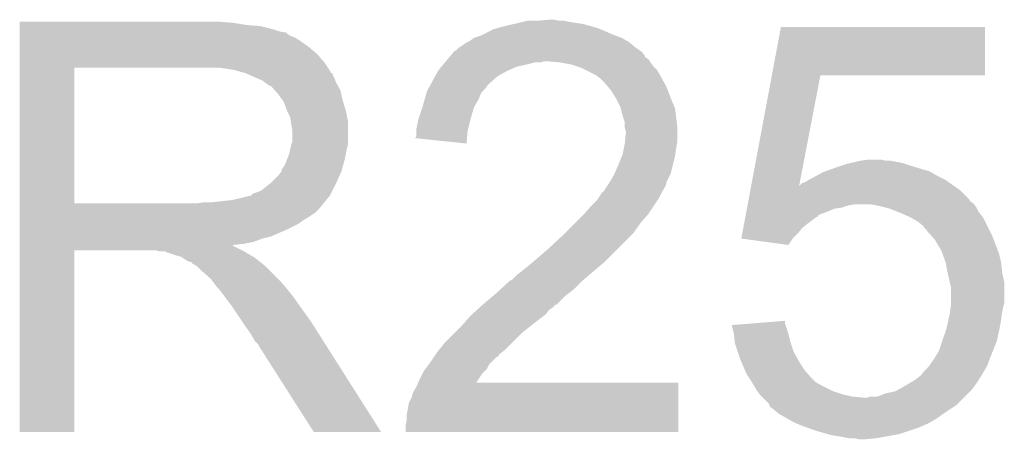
# Model space of a CAD drawing. Extents: x -4.5 to 27.4, y -3.9 to 53.4.
# Tile 40 of 43: x 19.5 to 21.9, y 42.7 to 43.7. Entities that reach past the tile are written whole.
import ezdxf

# ---------------------------------------------------------------- set-up
doc = ezdxf.new("R2010")
doc.units = 0
doc.layers.add('BRUSHLESS_28_CLICK_V101_GTO', color=11, linetype='CONTINUOUS')

msp = doc.modelspace()

# ---------------------------------------------------------------- linework, layer by layer
at = {"layer": 'BRUSHLESS_28_CLICK_V101_GTO'}
for points in [[(20.75942, 43.6499), (20.784818, 43.65244), (20.807682, 43.6499), (20.797522, 43.65244)], [(19.527544, 43.64482), (19.527546, 43.64736), (20.03552, 43.64482), (20.00504, 43.64736)], [(19.527544, 43.63974), (19.527544, 43.64482), (20.065998, 43.63974), (20.03552, 43.64482)], [(19.527544, 43.6372), (19.527544, 43.63974), (20.09902, 43.6372), (20.065998, 43.63974)], [(19.527544, 43.62958), (19.527544, 43.6372), (20.129498, 43.62958), (20.09902, 43.6372)], [(19.527544, 43.6245), (19.527544, 43.62958), (20.144742, 43.6245), (20.129498, 43.62958)], [(20.627338, 43.61688), (20.652742, 43.629582), (20.93722, 43.61688), (20.907584, 43.629582)], [(20.652742, 43.629582), (20.661626, 43.63212), (20.907584, 43.629582), (20.901662, 43.63212)], [(20.661626, 43.63212), (20.67052, 43.63466), (20.901662, 43.63212), (20.892772, 43.63466)], [(20.67052, 43.63466), (20.69084, 43.63974), (20.892772, 43.63466), (20.874992, 43.63974)], [(20.69084, 43.63974), (20.70227, 43.64228), (20.874992, 43.63974), (20.866102, 43.64228)], [(20.70227, 43.64228), (20.7137, 43.64482), (20.866102, 43.64228), (20.84832, 43.64482)], [(20.7137, 43.64482), (20.72386, 43.64736), (20.84832, 43.64482), (20.83308, 43.64736)], [(20.72386, 43.64736), (20.734022, 43.6499), (20.83308, 43.64736), (20.820382, 43.6499)], [(21.314656, 43.52036), (21.336016, 43.634634), (21.821114, 43.52036), (21.82114, 43.634634)], [(21.336016, 43.634634), (21.336022, 43.63466), (21.82114, 43.634634), (21.336022, 43.63466)], [(19.527544, 43.62196), (19.527544, 43.6245), (20.157442, 43.62196), (20.144742, 43.6245)], [(19.527544, 43.621954), (19.527544, 43.62196), (20.159986, 43.621954), (20.157442, 43.62196)], [(19.527544, 43.61942), (19.527544, 43.621954), (20.16252, 43.61942), (20.159986, 43.621954)], [(19.527544, 43.61434), (19.527544, 43.61942), (20.170136, 43.61434), (20.16252, 43.61942)], [(19.527544, 43.609258), (19.527544, 43.61434), (20.182842, 43.609258), (20.170136, 43.61434)], [(19.527544, 43.5991), (19.527544, 43.609258), (20.19808, 43.5991), (20.182842, 43.609258)], [(20.596856, 43.601642), (20.607018, 43.60926), (20.970868, 43.601642), (20.957542, 43.60926)], [(20.607018, 43.60926), (20.62226, 43.61434), (20.957542, 43.60926), (20.943994, 43.61434)], [(20.62226, 43.61434), (20.627338, 43.61688), (20.943994, 43.61434), (20.93722, 43.61688)], [(19.527542, 43.57116), (19.527544, 43.5864), (20.233642, 43.57116), (20.21586, 43.5864)], [(19.527544, 43.5864), (19.527544, 43.5991), (20.21586, 43.5864), (20.19808, 43.5991)], [(20.563846, 43.578786), (20.57146, 43.5864), (21.001212, 43.578786), (20.99056, 43.5864)], [(20.57146, 43.5864), (20.571464, 43.586402), (20.99056, 43.5864), (20.990558, 43.586402)], [(20.571464, 43.586402), (20.576536, 43.588942), (20.990558, 43.586402), (20.98751, 43.588942)], [(20.576536, 43.588942), (20.586702, 43.59656), (20.98751, 43.588942), (20.978364, 43.59656)], [(20.586702, 43.59656), (20.591776, 43.5991), (20.978364, 43.59656), (20.975314, 43.5991)], [(20.591776, 43.5991), (20.596856, 43.601642), (20.975314, 43.5991), (20.970868, 43.601642)], [(19.527542, 43.55084), (19.527542, 43.57116), (20.25142, 43.55084), (20.233642, 43.57116)], [(20.544368, 43.558458), (20.548604, 43.563542), (21.021042, 43.558458), (21.013424, 43.563542)], [(20.548604, 43.563542), (20.554936, 43.57114), (21.013424, 43.563542), (21.010884, 43.57114)], [(20.554936, 43.57114), (20.554954, 43.57116), (21.010884, 43.57114), (21.008366, 43.57116)], [(20.554954, 43.57116), (20.557062, 43.57369), (21.008366, 43.57116), (21.00834, 43.57369)], [(20.557062, 43.57369), (20.561304, 43.57878), (21.00834, 43.57369), (21.00122, 43.57878)], [(20.561304, 43.57878), (20.563846, 43.578786), (21.00122, 43.57878), (21.001212, 43.578786)], [(19.527534, 43.215582), (19.527542, 43.538118), (19.657062, 43.215582), (19.657062, 43.538118)], [(19.527542, 43.53814), (19.527542, 43.55084), (20.259888, 43.53814), (20.25142, 43.55084)], [(19.527542, 43.538118), (19.527542, 43.53814), (19.657062, 43.538118), (19.9644, 43.53814)], [(20.035522, 43.53306), (20.002502, 43.53814), (20.263274, 43.53306), (20.259888, 43.53814)], [(20.5232, 43.533054), (20.529552, 43.540678), (20.691462, 43.533054), (20.708618, 43.540678)], [(20.529552, 43.540678), (20.533788, 43.54576), (20.708618, 43.540678), (20.73148, 43.54576)], [(20.533788, 43.54576), (20.53802, 43.55084), (20.73148, 43.54576), (20.751798, 43.55084)], [(20.53802, 43.55084), (20.540136, 43.553378), (20.767036, 43.55084), (20.772116, 43.553378)], [(20.540136, 43.55338), (20.544368, 43.558458), (21.024428, 43.55338), (21.021042, 43.558458)], [(20.540136, 43.553378), (20.540136, 43.55338), (20.772116, 43.553378), (20.782282, 43.55338)], [(20.810222, 43.55084), (20.782282, 43.55338), (21.02612, 43.55084), (21.024428, 43.55338)], [(20.83816, 43.54576), (20.810222, 43.55084), (21.029932, 43.54576), (21.02612, 43.55084)], [(20.8534, 43.54068), (20.83816, 43.54576), (21.033742, 43.54068), (21.029932, 43.54576)], [(20.861018, 43.53814), (20.8534, 43.54068), (21.036282, 43.53814), (21.033742, 43.54068)], [(20.871182, 43.533058), (20.861018, 43.53814), (21.041362, 43.533058), (21.036282, 43.53814)], [(20.05415, 43.52798), (20.035522, 43.53306), (20.26666, 43.52798), (20.263274, 43.53306)], [(20.063462, 43.52544), (20.05415, 43.52798), (20.266686, 43.52544), (20.26666, 43.52798)], [(20.063504, 43.525422), (20.063462, 43.52544), (20.269206, 43.525422), (20.266686, 43.52544)], [(20.08632, 43.51528), (20.063504, 43.525422), (20.27428, 43.51528), (20.269206, 43.525422)], [(20.1041, 43.507658), (20.08632, 43.51528), (20.27733, 43.507658), (20.27428, 43.51528)], [(20.504834, 43.500042), (20.51304, 43.51528), (20.64258, 43.500042), (20.66, 43.51528)], [(20.51304, 43.51528), (20.51449, 43.51782), (20.66, 43.51528), (20.662904, 43.51782)], [(20.51449, 43.51782), (20.52175, 43.53052), (20.662904, 43.51782), (20.68576, 43.53052)], [(20.52175, 43.53052), (20.5232, 43.533054), (20.68576, 43.53052), (20.691462, 43.533054)], [(20.896578, 43.52036), (20.871182, 43.533058), (21.04898, 43.52036), (21.041362, 43.533058)], [(20.906738, 43.51274), (20.896578, 43.52036), (21.053138, 43.51274), (21.04898, 43.52036)], [(20.916902, 43.50258), (20.906738, 43.51274), (21.05868, 43.50258), (21.053138, 43.51274)], [(21.265758, 43.258746), (21.314652, 43.520338), (21.379672, 43.258746), (21.429976, 43.520338)], [(21.314652, 43.520338), (21.314656, 43.52036), (21.429976, 43.520338), (21.821114, 43.52036)], [(20.110876, 43.502578), (20.1041, 43.507658), (20.27936, 43.502578), (20.27733, 43.507658)], [(20.11426, 43.50004), (20.110876, 43.502578), (20.280812, 43.50004), (20.27936, 43.502578)], [(20.121884, 43.49496), (20.11426, 43.50004), (20.283714, 43.49496), (20.280812, 43.50004)], [(20.124428, 43.494954), (20.121884, 43.49496), (20.283718, 43.494954), (20.283714, 43.49496)], [(20.133316, 43.484796), (20.124428, 43.494954), (20.289522, 43.484796), (20.283718, 43.494954)], [(20.49526, 43.482262), (20.49936, 43.489878), (20.627342, 43.482262), (20.634958, 43.489878)], [(20.49936, 43.489878), (20.503464, 43.4975), (20.634958, 43.489878), (20.64004, 43.4975)], [(20.503464, 43.4975), (20.504834, 43.500042), (20.64004, 43.4975), (20.64258, 43.500042)], [(20.925612, 43.49242), (20.916902, 43.50258), (21.06422, 43.49242), (21.05868, 43.50258)], [(20.93214, 43.484802), (20.925612, 43.49242), (21.06715, 43.484802), (21.06422, 43.49242)], [(20.1422, 43.474642), (20.133316, 43.484796), (20.29178, 43.474642), (20.289522, 43.484796)], [(20.151272, 43.461942), (20.1422, 43.474642), (20.2946, 43.461942), (20.29178, 43.474642)], [(20.489452, 43.461938), (20.494532, 43.479716), (20.61718, 43.461938), (20.624798, 43.479716)], [(20.494532, 43.479716), (20.49526, 43.482262), (20.624798, 43.479716), (20.627342, 43.482262)], [(20.94484, 43.464478), (20.93214, 43.484802), (21.074968, 43.464478), (21.06715, 43.484802)], [(20.1549, 43.45686), (20.151272, 43.461942), (20.296126, 43.45686), (20.2946, 43.461942)], [(20.16252, 43.436542), (20.1549, 43.45686), (20.30222, 43.436542), (20.296126, 43.45686)], [(20.475788, 43.41876), (20.484252, 43.444158), (20.5994, 43.41876), (20.607018, 43.444158)], [(20.484252, 43.444158), (20.4851, 43.4467), (20.607018, 43.444158), (20.60847, 43.4467)], [(20.4851, 43.4467), (20.489452, 43.461938), (20.60847, 43.4467), (20.61718, 43.461938)], [(20.94738, 43.4594), (20.94484, 43.464478), (21.07692, 43.4594), (21.074968, 43.464478)], [(20.955, 43.444162), (20.94738, 43.4594), (21.08345, 43.444162), (21.07692, 43.4594)], [(20.955638, 43.441616), (20.955, 43.444162), (21.08454, 43.441616), (21.08345, 43.444162)], [(20.960082, 43.42384), (20.955638, 43.441616), (21.086764, 43.42384), (21.08454, 43.441616)], [(20.16252, 43.43654), (20.16252, 43.436542), (20.302222, 43.43654), (20.30222, 43.436542)], [(20.17014, 43.421296), (20.16252, 43.43654), (20.30527, 43.421296), (20.302222, 43.43654)], [(20.171592, 43.411138), (20.17014, 43.421296), (20.3073, 43.411138), (20.30527, 43.421296)], [(20.474942, 43.41622), (20.475788, 43.41876), (20.598764, 43.41622), (20.5994, 43.41876)], [(20.965158, 43.408602), (20.960082, 43.42384), (21.088668, 43.408602), (21.086764, 43.42384)], [(20.17268, 43.403522), (20.171592, 43.411138), (20.3073, 43.403522), (20.3073, 43.411138)], [(20.17522, 43.390818), (20.17268, 43.403522), (20.3073, 43.390818), (20.3073, 43.403522)], [(20.46986, 43.393362), (20.4724, 43.40352), (20.59305, 43.393362), (20.59559, 43.40352)], [(20.4724, 43.40352), (20.474942, 43.41622), (20.59559, 43.40352), (20.598764, 43.41622)], [(20.96516, 43.400978), (20.965158, 43.408602), (21.08962, 43.400978), (21.088668, 43.408602)], [(20.96516, 43.395902), (20.96516, 43.400978), (21.08962, 43.395902), (21.08962, 43.400978)], [(20.9677, 43.385742), (20.96516, 43.395902), (21.08962, 43.385742), (21.08962, 43.395902)], [(20.17522, 43.362876), (20.17522, 43.390818), (20.3073, 43.362876), (20.3073, 43.390818)], [(20.467338, 43.37053), (20.46986, 43.375584), (20.590284, 43.37053), (20.59071, 43.375584)], [(20.46986, 43.388278), (20.46986, 43.393362), (20.59178, 43.388278), (20.59305, 43.393362)], [(20.46986, 43.375584), (20.46986, 43.388278), (20.59071, 43.375584), (20.59178, 43.388278)], [(20.965414, 43.360338), (20.9677, 43.383198), (21.08962, 43.360338), (21.08962, 43.383198)], [(20.9677, 43.383198), (20.9677, 43.385742), (21.08962, 43.383198), (21.08962, 43.385742)], [(20.17014, 43.345102), (20.173042, 43.355258), (20.30476, 43.345102), (20.3073, 43.355258)], [(20.173042, 43.355258), (20.17522, 43.362876), (20.3073, 43.355258), (20.3073, 43.362876)], [(20.589214, 43.357802), (20.467338, 43.37053), (20.589214, 43.357802), (20.590284, 43.37053)], [(20.96262, 43.3451), (20.96516, 43.357798), (21.08708, 43.3451), (21.089196, 43.357798)], [(20.96516, 43.357798), (20.965414, 43.360338), (21.089196, 43.357798), (21.08962, 43.360338)], [(20.162518, 43.3197), (20.167598, 43.332398), (20.29968, 43.3197), (20.302218, 43.332398)], [(20.167598, 43.332398), (20.170138, 43.3451), (20.302218, 43.332398), (20.30476, 43.3451)], [(20.170138, 43.3451), (20.17014, 43.345102), (20.30476, 43.3451), (20.30476, 43.345102)], [(20.94992, 43.307), (20.958046, 43.32732), (21.07946, 43.307), (21.08454, 43.32732)], [(20.958046, 43.32732), (20.96008, 43.332402), (21.08454, 43.32732), (21.085266, 43.332402)], [(20.96008, 43.332402), (20.96262, 43.3451), (21.085266, 43.332402), (21.08708, 43.3451)], [(20.15236, 43.299378), (20.157438, 43.306996), (20.294138, 43.299378), (20.296214, 43.306996)], [(20.157438, 43.306996), (20.162518, 43.3197), (20.296214, 43.306996), (20.29968, 43.3197)], [(20.940886, 43.286678), (20.94992, 43.307), (21.07438, 43.286678), (21.07946, 43.307)], [(21.463, 43.29938), (21.485864, 43.307), (21.663026, 43.29938), (21.63826, 43.307)], [(21.485864, 43.307), (21.49348, 43.309538), (21.63826, 43.307), (21.630646, 43.309538)], [(21.49348, 43.309538), (21.504482, 43.312078), (21.630646, 43.309538), (21.623022, 43.312078)], [(21.504482, 43.312078), (21.515496, 43.31462), (21.623022, 43.312078), (21.60778, 43.31462)], [(21.515496, 43.31462), (21.5265, 43.31716), (21.60778, 43.31462), (21.595082, 43.31716)], [(21.5265, 43.31716), (21.544282, 43.3197), (21.584922, 43.31716), (21.574762, 43.3197)], [(20.126958, 43.266358), (20.13966, 43.27906), (20.280512, 43.266358), (20.286286, 43.27906)], [(20.13966, 43.27906), (20.149816, 43.291754), (20.286286, 43.27906), (20.292058, 43.291754)], [(20.149816, 43.291758), (20.14982, 43.294296), (20.29206, 43.291758), (20.292752, 43.294296)], [(20.149816, 43.291754), (20.149816, 43.291758), (20.292058, 43.291754), (20.29206, 43.291758)], [(20.14982, 43.294296), (20.15236, 43.299378), (20.292752, 43.294296), (20.294138, 43.299378)], [(20.929598, 43.266358), (20.93976, 43.284142), (21.06422, 43.266358), (21.073112, 43.284142)], [(20.93976, 43.284142), (20.940886, 43.286678), (21.073112, 43.284142), (21.07438, 43.286678)], [(21.4122, 43.27652), (21.421344, 43.2816), (21.716998, 43.27652), (21.70684, 43.2816)], [(21.421344, 43.2816), (21.435062, 43.28922), (21.70684, 43.2816), (21.693508, 43.28922)], [(21.435062, 43.28922), (21.442046, 43.29176), (21.693508, 43.28922), (21.689062, 43.29176)], [(21.442046, 43.29176), (21.456014, 43.29684), (21.689062, 43.29176), (21.67128, 43.29684)], [(21.456014, 43.29684), (21.463, 43.29938), (21.67128, 43.29684), (21.663026, 43.29938)], [(20.101556, 43.24604), (20.123784, 43.26382), (20.270468, 43.24604), (20.27936, 43.26382)], [(20.123784, 43.26382), (20.126958, 43.266358), (20.27936, 43.26382), (20.280512, 43.266358)], [(20.919442, 43.251122), (20.922824, 43.256198), (21.058632, 43.251122), (21.06168, 43.256198)], [(20.922824, 43.256198), (20.927904, 43.263818), (21.06168, 43.256198), (21.064218, 43.263818)], [(20.927904, 43.263818), (20.929596, 43.266356), (21.064218, 43.263818), (21.06422, 43.266356)], [(20.929596, 43.266356), (20.929598, 43.266358), (21.06422, 43.266356), (21.06422, 43.266358)], [(21.263382, 43.246038), (21.26533, 43.25646), (21.762722, 43.246038), (21.74813, 43.25646)], [(21.26533, 43.25646), (21.265752, 43.258714), (21.37922, 43.25646), (21.37918, 43.258714)], [(21.265752, 43.258714), (21.265758, 43.258746), (21.380586, 43.258714), (21.381726, 43.258746)], [(21.379662, 43.258688), (21.37918, 43.258714), (21.379662, 43.258688), (21.380586, 43.258714)], [(21.37922, 43.25646), (21.379662, 43.258688), (21.74813, 43.25646), (21.74501, 43.258688)], [(21.379662, 43.258688), (21.379672, 43.258746), (21.74501, 43.258688), (21.744928, 43.258746)], [(21.381726, 43.258746), (21.386804, 43.26382), (21.744928, 43.258746), (21.737824, 43.26382)], [(21.386804, 43.26382), (21.394424, 43.266362), (21.737824, 43.26382), (21.734264, 43.266362)], [(21.394424, 43.266362), (21.402038, 43.271438), (21.734264, 43.266362), (21.727156, 43.271438)], [(21.402038, 43.271438), (21.402042, 43.27144), (21.727156, 43.271438), (21.727154, 43.27144)], [(21.402042, 43.27144), (21.4122, 43.27652), (21.727154, 43.27144), (21.716998, 43.27652)], [(20.0533, 43.22826), (20.073618, 43.23334), (20.259882, 43.22826), (20.264114, 43.23334)], [(20.076154, 43.23334), (20.07616, 43.233346), (20.264114, 43.23334), (20.26412, 43.233346)], [(20.07616, 43.233346), (20.081238, 43.238416), (20.26412, 43.233346), (20.266654, 43.238416)], [(20.081238, 43.238416), (20.088862, 43.24096), (20.266654, 43.238416), (20.267926, 43.24096)], [(20.088862, 43.24096), (20.101556, 43.24604), (20.267926, 43.24096), (20.270468, 43.24604)], [(20.902504, 43.228258), (20.90928, 43.23842), (21.046438, 43.228258), (21.051518, 43.23842)], [(20.90928, 43.23842), (20.909306, 43.24096), (21.051518, 43.23842), (21.052788, 43.24096)], [(20.909306, 43.24096), (20.911826, 43.240966), (21.052788, 43.24096), (21.052792, 43.240966)], [(20.911826, 43.240966), (20.914358, 43.2435), (21.052792, 43.240966), (21.05406, 43.2435)], [(20.914358, 43.2435), (20.916902, 43.246044), (21.05406, 43.2435), (21.055586, 43.246044)], [(20.916902, 43.246044), (20.919442, 43.251122), (21.055586, 43.246044), (21.058632, 43.251122)], [(21.259584, 43.225716), (21.263382, 43.246038), (21.783042, 43.225716), (21.762722, 43.246038)], [(19.527534, 43.21556), (19.527534, 43.215582), (19.949158, 43.21556), (19.657062, 43.215582)], [(19.527534, 43.2054), (19.527534, 43.21556), (20.24126, 43.2054), (20.249388, 43.21556)], [(19.949158, 43.21556), (19.964398, 43.2181), (20.249388, 43.21556), (20.25142, 43.2181)], [(19.984718, 43.2181), (20.030438, 43.22318), (20.25142, 43.2181), (20.25565, 43.22318)], [(20.030438, 43.22318), (20.0533, 43.22826), (20.25565, 43.22318), (20.259882, 43.22826)], [(20.86864, 43.19016), (20.883878, 43.20794), (21.02104, 43.19016), (21.032892, 43.20794)], [(20.883878, 43.20794), (20.89912, 43.22318), (21.032892, 43.20794), (21.043052, 43.22318)], [(20.89912, 43.22318), (20.902504, 43.228258), (21.043052, 43.22318), (21.046438, 43.228258)], [(21.255786, 43.2054), (21.256736, 43.210478), (21.480778, 43.2054), (21.496018, 43.210478)], [(21.256736, 43.210478), (21.25721, 43.21302), (21.496018, 43.210478), (21.511258, 43.21302)], [(21.25721, 43.21302), (21.257684, 43.215558), (21.795106, 43.21302), (21.793202, 43.215558)], [(21.257684, 43.215558), (21.258636, 43.220644), (21.793202, 43.215558), (21.785584, 43.220644)], [(21.258636, 43.220644), (21.259584, 43.225716), (21.785584, 43.220644), (21.783042, 43.225716)], [(21.5646, 43.21048), (21.549358, 43.21302), (21.79701, 43.21048), (21.795106, 43.21302)], [(21.584928, 43.205398), (21.5646, 43.21048), (21.80082, 43.205398), (21.79701, 43.21048)], [(19.527532, 43.1927), (19.527534, 43.2054), (20.22856, 43.1927), (20.24126, 43.2054)], [(19.527532, 43.18254), (19.527532, 43.1927), (20.213322, 43.18254), (20.22856, 43.1927)], [(20.84832, 43.16984), (20.868638, 43.190158), (21.00326, 43.16984), (21.02104, 43.190158)], [(20.868638, 43.190158), (20.86864, 43.19016), (21.02104, 43.190158), (21.02104, 43.19016)], [(21.251514, 43.182538), (21.251988, 43.185074), (21.419824, 43.182538), (21.424882, 43.185074)], [(21.251988, 43.185074), (21.25246, 43.1876), (21.424882, 43.185074), (21.4249, 43.1876)], [(21.25246, 43.1876), (21.253888, 43.19524), (21.4249, 43.1876), (21.44522, 43.19524)], [(21.253888, 43.19524), (21.255312, 43.202858), (21.44522, 43.19524), (21.462998, 43.202858)], [(21.255312, 43.202858), (21.255786, 43.2054), (21.462998, 43.202858), (21.480778, 43.2054)], [(21.595078, 43.20286), (21.584928, 43.205398), (21.80209, 43.20286), (21.80082, 43.205398)], [(21.61412, 43.195244), (21.595078, 43.20286), (21.8059, 43.195244), (21.80209, 43.20286)], [(21.62048, 43.1927), (21.61412, 43.195244), (21.807936, 43.1927), (21.8059, 43.195244)], [(21.643338, 43.18254), (21.62048, 43.1927), (21.816062, 43.18254), (21.807936, 43.1927)], [(19.527532, 43.17492), (19.527532, 43.18254), (20.20062, 43.17492), (20.213322, 43.18254)], [(19.527532, 43.1673), (19.527532, 43.17492), (20.190458, 43.1673), (20.20062, 43.17492)], [(19.527532, 43.15206), (19.527532, 43.1673), (20.15998, 43.15206), (20.190458, 43.1673)], [(20.822918, 43.144438), (20.84832, 43.16984), (20.985478, 43.144438), (21.00326, 43.16984)], [(21.246766, 43.157138), (21.248664, 43.1673), (21.386798, 43.157138), (21.3995, 43.1673)], [(21.248664, 43.1673), (21.251514, 43.182538), (21.3995, 43.1673), (21.419824, 43.182538)], [(21.643342, 43.182538), (21.643338, 43.18254), (21.816062, 43.182538), (21.816062, 43.18254)], [(21.661118, 43.172382), (21.643342, 43.182538), (21.82114, 43.172382), (21.816062, 43.182538)], [(21.673818, 43.162222), (21.661118, 43.172382), (21.82622, 43.162222), (21.82114, 43.172382)], [(21.6789, 43.154608), (21.673818, 43.162222), (21.830028, 43.154608), (21.82622, 43.162222)], [(19.527532, 43.13682), (19.527532, 43.15206), (20.124418, 43.13682), (20.15998, 43.15206)], [(20.78228, 43.10634), (20.81784, 43.13936), (20.94738, 43.10634), (20.9804, 43.13936)], [(20.81784, 43.13936), (20.822918, 43.144438), (20.9804, 43.13936), (20.985478, 43.144438)], [(21.242024, 43.131766), (21.244392, 43.14444), (21.363966, 43.131766), (21.37664, 43.14444)], [(21.244392, 43.14444), (21.246766, 43.157138), (21.37664, 43.14444), (21.386798, 43.157138)], [(21.681414, 43.1546), (21.6789, 43.154608), (21.830032, 43.1546), (21.830028, 43.154608)], [(21.68144, 43.152062), (21.681414, 43.1546), (21.8313, 43.152062), (21.830032, 43.1546)], [(21.694988, 43.13682), (21.68144, 43.152062), (21.83892, 43.13682), (21.8313, 43.152062)], [(19.52753, 43.11904), (19.527532, 43.12412), (20.058382, 43.11904), (20.083778, 43.12412)], [(19.52753, 43.116458), (19.52753, 43.11904), (20.033016, 43.116458), (20.058382, 43.11904)], [(19.52753, 43.113958), (19.52753, 43.116458), (20.035524, 43.113958), (20.033016, 43.116458)], [(19.527532, 43.131738), (19.527532, 43.13682), (20.104098, 43.131738), (20.124418, 43.13682)], [(19.527532, 43.12412), (19.527532, 43.131738), (20.083778, 43.12412), (20.104098, 43.131738)], [(21.242216, 43.13174), (21.242024, 43.131766), (21.36394, 43.13174), (21.363966, 43.131766)], [(21.353768, 43.116502), (21.242216, 43.13174), (21.353768, 43.116502), (21.36394, 43.13174)], [(21.701758, 43.129202), (21.694988, 43.13682), (21.841778, 43.129202), (21.83892, 43.13682)], [(21.717, 43.103802), (21.701758, 43.129202), (21.851302, 43.103802), (21.841778, 43.129202)], [(19.52752, 42.672026), (19.52753, 43.103774), (19.657034, 42.672026), (19.65706, 43.103774)], [(19.52753, 43.1038), (19.52753, 43.113958), (20.05584, 43.1038), (20.035524, 43.113958)], [(19.52753, 43.103774), (19.52753, 43.1038), (19.65706, 43.103774), (19.850098, 43.1038)], [(19.860258, 43.10126), (19.850098, 43.1038), (20.060918, 43.10126), (20.05584, 43.1038)], [(19.875494, 43.098726), (19.872958, 43.10126), (20.065142, 43.098726), (20.060918, 43.10126)], [(19.878036, 43.09872), (19.875494, 43.098726), (20.065152, 43.09872), (20.065142, 43.098726)], [(19.900902, 43.0911), (19.878036, 43.09872), (20.077854, 43.0911), (20.065152, 43.09872)], [(19.911062, 43.088562), (19.900902, 43.0911), (20.082084, 43.088562), (20.077854, 43.0911)], [(20.74672, 43.07586), (20.78228, 43.10634), (20.9169, 43.07586), (20.94738, 43.10634)], [(21.719772, 43.096178), (21.717, 43.103802), (21.85416, 43.096178), (21.851302, 43.103802)], [(21.727158, 43.07586), (21.719772, 43.096178), (21.85924, 43.07586), (21.85416, 43.096178)], [(19.914874, 43.08602), (19.911062, 43.088562), (20.08632, 43.08602), (20.082084, 43.088562)], [(19.926296, 43.078402), (19.914874, 43.08602), (20.095844, 43.078402), (20.08632, 43.08602)], [(19.933918, 43.075862), (19.926296, 43.078402), (20.099018, 43.075862), (20.095844, 43.078402)], [(19.936434, 43.07586), (19.933918, 43.075862), (20.09902, 43.07586), (20.099018, 43.075862)], [(19.93646, 43.073332), (19.936434, 43.07586), (20.10218, 43.073332), (20.09902, 43.07586)], [(19.949158, 43.065702), (19.93646, 43.073332), (20.111718, 43.065702), (20.10218, 43.073332)], [(20.73148, 43.06316), (20.74672, 43.07586), (20.90166, 43.06316), (20.9169, 43.07586)], [(21.72716, 43.075858), (21.727158, 43.07586), (21.85924, 43.075858), (21.85924, 43.07586)], [(21.73224, 43.05046), (21.72716, 43.075858), (21.86178, 43.05046), (21.85924, 43.075858)], [(19.94916, 43.0657), (19.949158, 43.065702), (20.11172, 43.0657), (20.111718, 43.065702)], [(19.95932, 43.05554), (19.94916, 43.0657), (20.12188, 43.05554), (20.11172, 43.0657)], [(19.98218, 43.03522), (19.95932, 43.05554), (20.1422, 43.03522), (20.12188, 43.05554)], [(20.695926, 43.032686), (20.708622, 43.04538), (20.866104, 43.032686), (20.880914, 43.04538)], [(20.708622, 43.04538), (20.71878, 43.053), (20.880914, 43.04538), (20.889804, 43.053)], [(20.71878, 43.053), (20.73148, 43.06316), (20.889804, 43.053), (20.90166, 43.06316)], [(21.73732, 43.0276), (21.73224, 43.05046), (21.86686, 43.0276), (21.86178, 43.05046)], [(19.984086, 43.03268), (19.98218, 43.03522), (20.14474, 43.03268), (20.1422, 43.03522)], [(19.99742, 43.014902), (19.984086, 43.03268), (20.160298, 43.014902), (20.14474, 43.03268)], [(20.671366, 43.01236), (20.693382, 43.03268), (20.845778, 43.01236), (20.866098, 43.03268)], [(20.693382, 43.03268), (20.69423, 43.032682), (20.866098, 43.03268), (20.8661, 43.032682)], [(20.69423, 43.032682), (20.695926, 43.032686), (20.8661, 43.032682), (20.866104, 43.032686)], [(21.737322, 43.027598), (21.73732, 43.0276), (21.86686, 43.027598), (21.86686, 43.0276)], [(21.73986, 43.017442), (21.737322, 43.027598), (21.86686, 43.017442), (21.86686, 43.027598)], [(19.99996, 43.012362), (19.99742, 43.014902), (20.16252, 43.012362), (20.160298, 43.014902)], [(20.002498, 43.00982), (19.99996, 43.012362), (20.164498, 43.00982), (20.16252, 43.012362)], [(20.01774, 42.9895), (20.002498, 43.00982), (20.1803, 42.9895), (20.164498, 43.00982)], [(20.651352, 42.994578), (20.66036, 43.0022), (20.82292, 42.994578), (20.832716, 43.0022)], [(20.66036, 43.0022), (20.671366, 43.01236), (20.832716, 43.0022), (20.845778, 43.01236)], [(21.73986, 42.979338), (21.73986, 43.017442), (21.86686, 42.979338), (21.86686, 43.017442)], [(20.03298, 42.96918), (20.01774, 42.9895), (20.194524, 42.96918), (20.1803, 42.9895)], [(20.618958, 42.96664), (20.627332, 42.974254), (20.79244, 42.96664), (20.800054, 42.974254)], [(20.627332, 42.974254), (20.62734, 42.97426), (20.800054, 42.974254), (20.802598, 42.97426)], [(20.62734, 42.97426), (20.651352, 42.994578), (20.802598, 42.97426), (20.82292, 42.994578)], [(21.73986, 42.971722), (21.73986, 42.979338), (21.864954, 42.971722), (21.86686, 42.979338)], [(20.036368, 42.9641), (20.03298, 42.96918), (20.19808, 42.9641), (20.194524, 42.96918)], [(20.054994, 42.93616), (20.036368, 42.9641), (20.2184, 42.93616), (20.19808, 42.9641)], [(20.5994, 42.94886), (20.60219, 42.951398), (20.773812, 42.94886), (20.777198, 42.951398)], [(20.60219, 42.951398), (20.613366, 42.961558), (20.777198, 42.951398), (20.784818, 42.961558)], [(20.613366, 42.961558), (20.618958, 42.96664), (20.784818, 42.961558), (20.79244, 42.96664)], [(21.734054, 42.9387), (21.73732, 42.95394), (21.85924, 42.9387), (21.861416, 42.95394)], [(21.73732, 42.95394), (21.737682, 42.95648), (21.861416, 42.95394), (21.86178, 42.95648)], [(21.737682, 42.95648), (21.739496, 42.96918), (21.86178, 42.95648), (21.86432, 42.96918)], [(21.739496, 42.96918), (21.73986, 42.971722), (21.86432, 42.96918), (21.864954, 42.971722)], [(20.06346, 42.92346), (20.054994, 42.93616), (20.226458, 42.92346), (20.2184, 42.93616)], [(20.57908, 42.926), (20.594884, 42.94378), (20.74418, 42.926), (20.76704, 42.94378)], [(20.594884, 42.94378), (20.5994, 42.94886), (20.76704, 42.94378), (20.773812, 42.94886)], [(21.219166, 42.925972), (21.251238, 42.928538), (21.347018, 42.925972), (21.346162, 42.928538)], [(21.251238, 42.928538), (21.34616, 42.936132), (21.346162, 42.928538), (21.34616, 42.936132)], [(21.730788, 42.92346), (21.734054, 42.9387), (21.8567, 42.92346), (21.85924, 42.9387)], [(20.07616, 42.905682), (20.06346, 42.92346), (20.237738, 42.905682), (20.226458, 42.92346)], [(20.086318, 42.887902), (20.07616, 42.905682), (20.249018, 42.887902), (20.237738, 42.905682)], [(20.53844, 42.88536), (20.55876, 42.90568), (20.698458, 42.88536), (20.71878, 42.90568)], [(20.55876, 42.90568), (20.57908, 42.926), (20.71878, 42.90568), (20.74418, 42.926)], [(21.22424, 42.90568), (21.219166, 42.925972), (21.353778, 42.90568), (21.347018, 42.925972)], [(21.226498, 42.885362), (21.22424, 42.90568), (21.35886, 42.885362), (21.353778, 42.90568)], [(21.719538, 42.887898), (21.7297, 42.918382), (21.849078, 42.887898), (21.85561, 42.918382)], [(21.7297, 42.918382), (21.730788, 42.92346), (21.85561, 42.918382), (21.8567, 42.92346)], [(20.093938, 42.880276), (20.086318, 42.887902), (20.253856, 42.880276), (20.249018, 42.887902)], [(20.09648, 42.875202), (20.093938, 42.880276), (20.257074, 42.875202), (20.253856, 42.880276)], [(20.522184, 42.86504), (20.53844, 42.88536), (20.678138, 42.86504), (20.698458, 42.88536)], [(21.22678, 42.882822), (21.226498, 42.885362), (21.359708, 42.882822), (21.35886, 42.885362)], [(21.233556, 42.862498), (21.22678, 42.882822), (21.36648, 42.862498), (21.359708, 42.882822)], [(21.71192, 42.865036), (21.719538, 42.887898), (21.839932, 42.865036), (21.849078, 42.887898)], [(20.22602, 42.67201), (20.09648, 42.875202), (20.385986, 42.67201), (20.257074, 42.875202)], [(20.511346, 42.8498), (20.516424, 42.857418), (20.66289, 42.8498), (20.667978, 42.857418)], [(20.516424, 42.857418), (20.51812, 42.85996), (20.667978, 42.857418), (20.671366, 42.85996)], [(20.51812, 42.85996), (20.522184, 42.86504), (20.671366, 42.85996), (20.678138, 42.86504)], [(21.23948, 42.84472), (21.233556, 42.862498), (21.376358, 42.84472), (21.36648, 42.862498)], [(21.702394, 42.8498), (21.71192, 42.865036), (21.83384, 42.8498), (21.839932, 42.865036)], [(20.499068, 42.832016), (20.50288, 42.8371), (20.642578, 42.832016), (20.64766, 42.8371)], [(20.50288, 42.8371), (20.511342, 42.849794), (20.64766, 42.8371), (20.660354, 42.849794)], [(20.511342, 42.849794), (20.511346, 42.8498), (20.660354, 42.849794), (20.66289, 42.8498)], [(21.241658, 42.83964), (21.23948, 42.84472), (21.37918, 42.83964), (21.376358, 42.84472)], [(21.250366, 42.819318), (21.241658, 42.83964), (21.39188, 42.819318), (21.37918, 42.83964)], [(21.68906, 42.82948), (21.69922, 42.84472), (21.82622, 42.82948), (21.831934, 42.84472)], [(21.69922, 42.84472), (21.702394, 42.8498), (21.831934, 42.84472), (21.83384, 42.8498)], [(20.47748, 42.79646), (20.485102, 42.8117), (20.617212, 42.79646), (20.62734, 42.8117)], [(20.485102, 42.8117), (20.487642, 42.816776), (20.62734, 42.8117), (20.632412, 42.816776)], [(20.487642, 42.816776), (20.491456, 42.821864), (20.632412, 42.816776), (20.637498, 42.821864)], [(20.491456, 42.821864), (20.499068, 42.832016), (20.637498, 42.821864), (20.642578, 42.832016)], [(21.25472, 42.809156), (21.250366, 42.819318), (21.400772, 42.809156), (21.39188, 42.819318)], [(21.668742, 42.806622), (21.672804, 42.8117), (21.812884, 42.806622), (21.81606, 42.8117)], [(21.672804, 42.8117), (21.678904, 42.81932), (21.81606, 42.8117), (21.820414, 42.81932)], [(21.678904, 42.81932), (21.68144, 42.819346), (21.820414, 42.81932), (21.820428, 42.819346)], [(21.68144, 42.819346), (21.681446, 42.821866), (21.820428, 42.819346), (21.821868, 42.821866)], [(21.681446, 42.821866), (21.689058, 42.829478), (21.821868, 42.821866), (21.82622, 42.829478)], [(21.689058, 42.829478), (21.68906, 42.82948), (21.82622, 42.829478), (21.82622, 42.82948)], [(20.46986, 42.778682), (20.474202, 42.788814), (21.092156, 42.778682), (21.09216, 42.788814)], [(20.474202, 42.788814), (20.474212, 42.78884), (21.09216, 42.788814), (20.61215, 42.78884)], [(20.474212, 42.78884), (20.47748, 42.79646), (20.61215, 42.78884), (20.617212, 42.79646)], [(21.261494, 42.799), (21.25472, 42.809156), (21.409658, 42.799), (21.400772, 42.809156)], [(21.264882, 42.79392), (21.261494, 42.799), (21.41474, 42.79392), (21.409658, 42.799)], [(21.266408, 42.791378), (21.264882, 42.79392), (21.417282, 42.791378), (21.41474, 42.79392)], [(21.270978, 42.78376), (21.266408, 42.791378), (21.42998, 42.78376), (21.417282, 42.791378)], [(21.63064, 42.78122), (21.647576, 42.791382), (21.7961, 42.78122), (21.80336, 42.791382)], [(21.647576, 42.791382), (21.65604, 42.79646), (21.80336, 42.791382), (21.806534, 42.79646)], [(21.65604, 42.79646), (21.668742, 42.806622), (21.806534, 42.79646), (21.812884, 42.806622)], [(20.459702, 42.758362), (20.46224, 42.765982), (21.092152, 42.758362), (21.092154, 42.765982)], [(20.46224, 42.765982), (20.46986, 42.778682), (21.092154, 42.765982), (21.092156, 42.778682)], [(21.280118, 42.768522), (21.270978, 42.78376), (21.460458, 42.768522), (21.42998, 42.78376)], [(21.28012, 42.76852), (21.280118, 42.768522), (21.460462, 42.76852), (21.460458, 42.768522)], [(21.285838, 42.7609), (21.28012, 42.76852), (21.483322, 42.7609), (21.460462, 42.76852)], [(21.564604, 42.755822), (21.584922, 42.76344), (21.772882, 42.755822), (21.7805, 42.76344)], [(21.584922, 42.76344), (21.607782, 42.76852), (21.7805, 42.76344), (21.78558, 42.76852)], [(21.607782, 42.76852), (21.61692, 42.773598), (21.78558, 42.76852), (21.790658, 42.773598)], [(21.61692, 42.773598), (21.63064, 42.78122), (21.790658, 42.773598), (21.7961, 42.78122)], [(20.44954, 42.72534), (20.452082, 42.740582), (21.092144, 42.72534), (21.092148, 42.740582)], [(20.452082, 42.740582), (20.4597, 42.755824), (21.092148, 42.740582), (21.092152, 42.755824)], [(20.4597, 42.755824), (20.459702, 42.758362), (21.092152, 42.755824), (21.092152, 42.758362)], [(21.28774, 42.758362), (21.285838, 42.7609), (21.494744, 42.758362), (21.483322, 42.7609)], [(21.290282, 42.75582), (21.28774, 42.758362), (21.506182, 42.75582), (21.494744, 42.758362)], [(21.29282, 42.75328), (21.290282, 42.75582), (21.534118, 42.75328), (21.506182, 42.75582)], [(21.308056, 42.738038), (21.29282, 42.75328), (21.755098, 42.738038), (21.77034, 42.75328)], [(21.534118, 42.75328), (21.541744, 42.753282), (21.77034, 42.75328), (21.770342, 42.753282)], [(21.541744, 42.753282), (21.546824, 42.75582), (21.770342, 42.753282), (21.77288, 42.75582)], [(21.546824, 42.75582), (21.564604, 42.755822), (21.77288, 42.75582), (21.772882, 42.755822)], [(20.447, 42.712642), (20.44954, 42.72534), (21.092142, 42.712642), (21.092144, 42.72534)], [(21.308906, 42.7355), (21.308056, 42.738038), (21.75256, 42.7355), (21.755098, 42.738038)], [(21.310596, 42.73044), (21.308906, 42.7355), (21.74497, 42.73044), (21.75256, 42.7355)], [(21.313138, 42.73042), (21.310596, 42.73044), (21.74494, 42.73042), (21.74497, 42.73044)], [(21.315682, 42.727878), (21.313138, 42.73042), (21.741126, 42.727878), (21.74494, 42.73042)], [(21.330926, 42.71518), (21.315682, 42.727878), (21.72208, 42.71518), (21.741126, 42.727878)], [(20.44446, 42.687242), (20.447, 42.699942), (21.092136, 42.687242), (21.09214, 42.699942)], [(20.447, 42.699942), (20.447, 42.712642), (21.09214, 42.699942), (21.092142, 42.712642)], [(21.35315, 42.702478), (21.330926, 42.71518), (21.7043, 42.702478), (21.72208, 42.71518)], [(21.366478, 42.69486), (21.35315, 42.702478), (21.690964, 42.69486), (21.7043, 42.702478)], [(21.372406, 42.69232), (21.366478, 42.69486), (21.686518, 42.69232), (21.690964, 42.69486)], [(19.657034, 42.672), (19.52752, 42.672026), (19.657034, 42.672), (19.657034, 42.672026)], [(20.385992, 42.672), (20.385986, 42.67201), (20.385992, 42.672), (20.22602, 42.67201)], [(20.44446, 42.672026), (20.44446, 42.687242), (21.092134, 42.672026), (21.092136, 42.687242)], [(21.092134, 42.672), (20.44446, 42.672026), (21.092134, 42.672), (21.092134, 42.672026)], [(21.384262, 42.68724), (21.372406, 42.69232), (21.675088, 42.68724), (21.686518, 42.69232)], [(21.398486, 42.68216), (21.384262, 42.68724), (21.66366, 42.68216), (21.675088, 42.68724)], [(21.41982, 42.67454), (21.398486, 42.68216), (21.6408, 42.67454), (21.66366, 42.68216)], [(21.44649, 42.66692), (21.41982, 42.67454), (21.61794, 42.66692), (21.6408, 42.67454)], [(21.455378, 42.66438), (21.44649, 42.66692), (21.60397, 42.66438), (21.61794, 42.66692)], [(21.48586, 42.6593), (21.455378, 42.66438), (21.57603, 42.6593), (21.60397, 42.66438)], [(21.498558, 42.65676), (21.48586, 42.6593), (21.562062, 42.65676), (21.57603, 42.6593)], [(21.521418, 42.65422), (21.511258, 42.65676), (21.534122, 42.65422), (21.562062, 42.65676)]]:
    msp.add_solid(points, dxfattribs=at)

doc.saveas('drawing.dxf')
